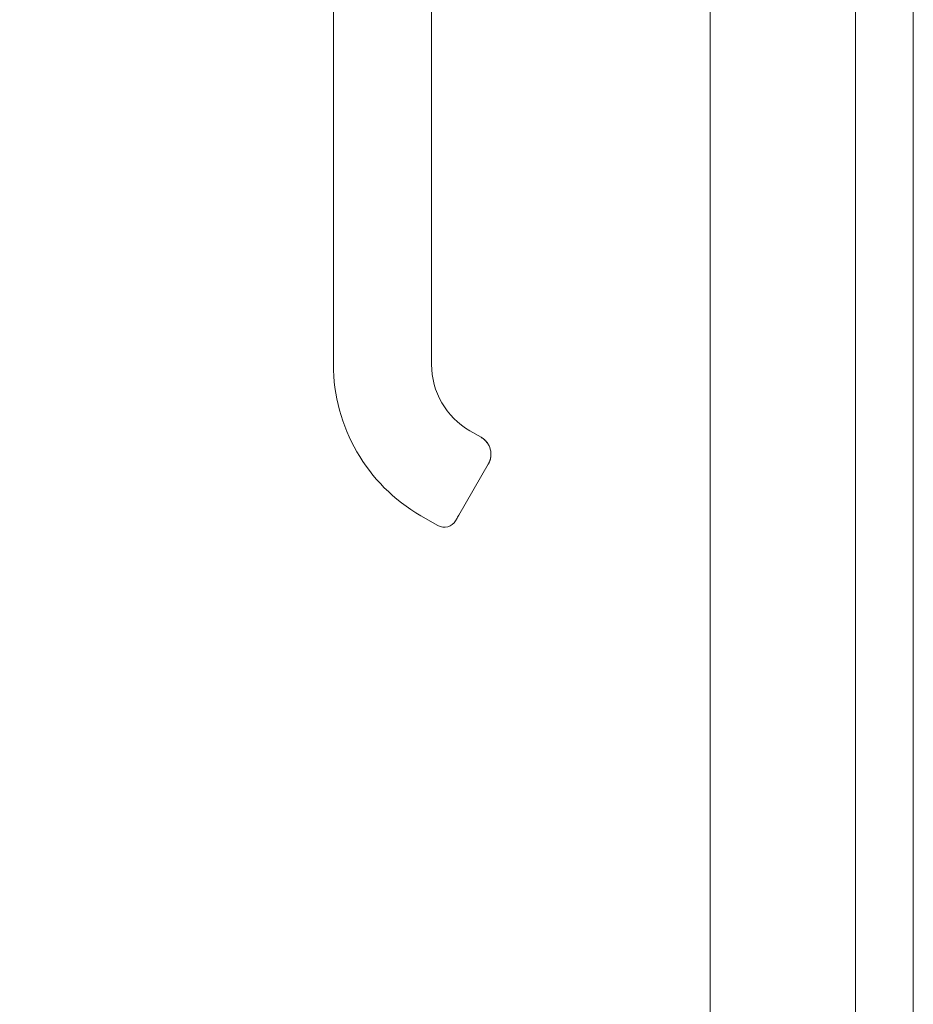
# Model space of a CAD drawing. Header units: inches. Extents: x 16 to 427, y 4 to 276.
# Tile 88 of 111: x 315.09 to 320.47, y 155.91 to 161.84. Entities that reach past the tile are written whole.
import ezdxf

# ---------------------------------------------------------------- set-up
doc = ezdxf.new("R2010")
doc.units = ezdxf.units.IN
doc.header["$LTSCALE"] = 26
doc.header["$MEASUREMENT"] = 0
doc.layers.get('0').update_dxf_attribs({"lineweight": 0})
doc.layers.add('Dimension (ANSI)', color=7, linetype='Continuous', lineweight=5)
doc.layers.add('Visible (ANSI)', color=7, linetype='Continuous', lineweight=5)
doc.styles.add('ROMANS', font='tahoma.ttf')
doc.dimstyles.new('Default (ANSI)', dxfattribs={"dimscale": 26, "dimtxt": 0.07, "dimasz": 0.07, "dimexe": 0.125, "dimexo": 0.0625, "dimgap": 0.031496, "dimtad": 0, "dimtih": 1, "dimtoh": 1, "dimrnd": 1e-08, "dimzin": 0, "dimdsep": 46, "dimtxsty": 'ROMANS', "dimblk": 'Filled-1', "dimcen": 0.09, "dimdle": 0.393701, "dimclrd": 256, "dimclre": 256, "dimclrt": 256, "dimadec": 0, "dimazin": 0, "dimtfac": 0.928571, "dimtofl": 0, "dimtmove": 0, "dimatfit": 3, "dimfxl": 1, "dimtolj": 1, "dimtzin": 0, "dimlwd": -1, "dimlwe": -1, "dimarcsym": 0})

# ---------------------------------------------------------------- blocks, each defined once
blk = doc.blocks.new('Filled-1')
at = {"color": 0}
for p, q in [((0, 0), (-1, 0.1786)), ((-1, 0.1786), (-1, -0.1786)), ((-1, 0), (0, 0)), ((-1, -0.1786), (0, 0))]:
    blk.add_line(p, q, dxfattribs=at)
at = {"color": 0, "flags": 128}
blk.add_lwpolyline([(-1, -0.1786), (0, 0), (-1, 0.1786), (-1, -0.1786)], dxfattribs=at)
at = {"color": 0}
blk.add_solid([(-1, -0.1786), (0, 0), (-1, 0.1786), (-1, -0.1786)], dxfattribs=at)
blk = doc.blocks.new('*D21')
at = {"layer": 'Defpoints', "color": 0, "transparency": 16777216}
for p in [(310.1607, 205.7653), (319.493, 205.7653), (319.493, 124.3903)]:
    blk.add_point(p, dxfattribs=at)
at = {"layer": 'Dimension (ANSI)', "transparency": 16777216}
for p, q in [((317.868, 205.7653), (306.9107, 205.7653)), ((310.1607, 203.9453), (310.1607, 169.914)), ((310.1607, 126.2103), (310.1607, 160.2417)), ((317.868, 124.3903), (306.9107, 124.3903))]:
    blk.add_line(p, q, dxfattribs=at)
at = {"layer": 'Dimension (ANSI)', "transparency": 16777216, "xscale": 1.820000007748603, "yscale": 1.820000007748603, "zscale": 1.820000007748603}
for p, rotation in [((310.1607, 205.7653), 90), ((310.1607, 124.3903), 270)]:
    blk.add_blockref('Filled-1', p, dxfattribs=dict(at, rotation=rotation))
at = {"layer": 'Dimension (ANSI)', "transparency": 16777216, "insert": (310.1607, 165.0778), "char_height": 1.82, "attachment_point": 5, "style": 'ROMANS'}
blk.add_mtext('\\A1;81.37\\PDOOR\\PHEIGHT', dxfattribs=at)

msp = doc.modelspace()

# ---------------------------------------------------------------- linework, layer by layer
at = {"layer": 'Visible (ANSI)'}
for p, q in [((320.1254, 205.6626), (320.1254, 124.493)), ((319.2504, 124.633), (319.2504, 205.5227)), ((320.4727, 125.3903), (320.4727, 204.7653)), ((316.9818, 161.7314), (316.9818, 162.6575)), ((317.5724, 162.6575), (317.5724, 161.7314)), ((316.9818, 161.7314), (316.9818, 159.7629)), ((316.9818, 159.7629), (316.9818, 161.7314)), ((317.5724, 161.7314), (317.5724, 159.7629)), ((317.5724, 161.2786), (317.5724, 161.7314)), ((317.5724, 161.1802), (317.5724, 161.2786)), ((317.5724, 160.57), (317.5724, 161.1802)), ((317.5724, 160.4715), (317.5724, 160.57)), ((317.5724, 159.8613), (317.5724, 160.4715)), ((317.5724, 159.7629), (317.5724, 159.8613)), ((317.8709, 159.3246), (317.8027, 159.3639)), ((317.8027, 159.3639), (317.8709, 159.3246)), ((317.9141, 159.1632), (317.737, 158.8564)), ((317.737, 158.8564), (317.9141, 159.1632)), ((317.6097, 158.7934), (317.5074, 158.8525)), ((317.5074, 158.8525), (317.6097, 158.7934))]:
    msp.add_line(p, q, dxfattribs=at)
for centre, radius, start, end in [((318.033, 159.7629), 1.0512, 180, 240), ((318.033, 159.7629), 1.0512, 180, 240), ((318.033, 159.7629), 0.4607, 180, 240), ((317.6491, 158.8616), 0.0787, 240, 330)]:
    msp.add_arc(centre, radius, start, end, dxfattribs=at)
for points, knots in [([(317.9186, 159.2727), (317.9175, 159.2752), (317.9162, 159.2776), (317.9149, 159.28), (317.9098, 159.2891), (317.9034, 159.2976), (317.896, 159.3051), (317.8886, 159.3126), (317.8802, 159.3191), (317.8711, 159.3244)], [0.6229649, 0.6229649, 0.6229649, 0.6229649, 0.6666667, 0.6666667, 0.6666667, 0.8333333, 0.8333333, 0.8333333, 0.9989295, 0.9989295, 0.9989295, 0.9989295]), ([(317.8716, 159.3241), (317.8791, 159.3195), (317.8866, 159.3141), (317.8932, 159.3079), (317.8946, 159.3066), (317.896, 159.3052), (317.8973, 159.3039), (317.9035, 159.2974), (317.9088, 159.2904), (317.9132, 159.2829), (317.9143, 159.281), (317.9154, 159.2791), (317.9164, 159.2772), (317.9172, 159.2757), (317.9179, 159.2742), (317.9186, 159.2727)], [0.0044928, 0.0044928, 0.0044928, 0.0044928, 0.1383828, 0.1383828, 0.1383828, 0.1666667, 0.1666667, 0.1666667, 0.3001655, 0.3001655, 0.3001655, 0.3333333, 0.3333333, 0.3333333, 0.358521, 0.358521, 0.358521, 0.358521]), ([(317.9297, 159.231), (317.93, 159.2257), (317.9301, 159.2205), (317.9298, 159.2155), (317.9291, 159.2053), (317.9273, 159.1956), (317.9245, 159.1868), (317.9239, 159.185), (317.9233, 159.1832), (317.9227, 159.1814), (317.9202, 159.1748), (317.9172, 159.1687), (317.9141, 159.1632)], [0.5814122, 0.5814122, 0.5814122, 0.5814122, 0.6650279, 0.6650279, 0.6650279, 0.8333333, 0.8333333, 0.8333333, 0.8681604, 0.8681604, 0.8681604, 1, 1, 1, 1]), ([(317.9141, 159.1632), (317.9191, 159.1719), (317.923, 159.1812), (317.9257, 159.1909), (317.9284, 159.2006), (317.9298, 159.2107), (317.9299, 159.2208), (317.93, 159.2242), (317.9299, 159.2276), (317.9296, 159.231)], [0, 0, 0, 0, 0.1666667, 0.1666667, 0.1666667, 0.3333333, 0.3333333, 0.3333333, 0.388786, 0.388786, 0.388786, 0.388786]), ([(317.7173, 158.8223), (317.7173, 158.8223), (317.7178, 158.8232), (317.7188, 158.8249), (317.7198, 158.8266), (317.7212, 158.8291), (317.7231, 158.8323), (317.7249, 158.8354), (317.7271, 158.8392), (317.7294, 158.8433), (317.7317, 158.8473), (317.7342, 158.8516), (317.737, 158.8564)], [0, 0, 0, 0, 0.25, 0.25, 0.25, 0.5, 0.5, 0.5, 0.75, 0.75, 0.75, 1, 1, 1, 1])]:
    msp.add_open_spline(points, degree=3, knots=knots, dxfattribs=at)
for points in [[(317.8826, 159.3167), (317.8889, 159.3121), (317.895, 159.3066), (317.9003, 159.3006)], [(317.9186, 159.2727), (317.9247, 159.2599), (317.9286, 159.2455), (317.9297, 159.231)], [(317.9268, 159.1953), (317.9242, 159.1842), (317.9199, 159.1733), (317.9142, 159.1634)]]:
    msp.add_open_spline(points, degree=3, dxfattribs=at)

# ---------------------------------------------------------------- dimensions: what is measured, and where the dimension line sits
at = {"layer": 'Dimension (ANSI)'}
dim = msp.add_linear_dim(base=(310.1607111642, 205.7653390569), p1=(319.4930385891, 124.3903390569), p2=(319.4930385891, 205.7653390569), angle=90, text='<>\\PDOOR\\PHEIGHT', dimstyle='Default (ANSI)', override={"dimgap": 0.031496, "dimdec": 2, "dimtol": 0, "dimlim": 0, "dimtp": 0, "dimtm": 0, "dimtdec": 2, "dimatfit": 1}, dxfattribs=at)
dim.commit()
dim.dimension.update_dxf_attribs({"geometry": '*D21', "text_midpoint": (310.1607111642, 165.0778390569), "dimtype": 160})

doc.saveas('drawing.dxf')
